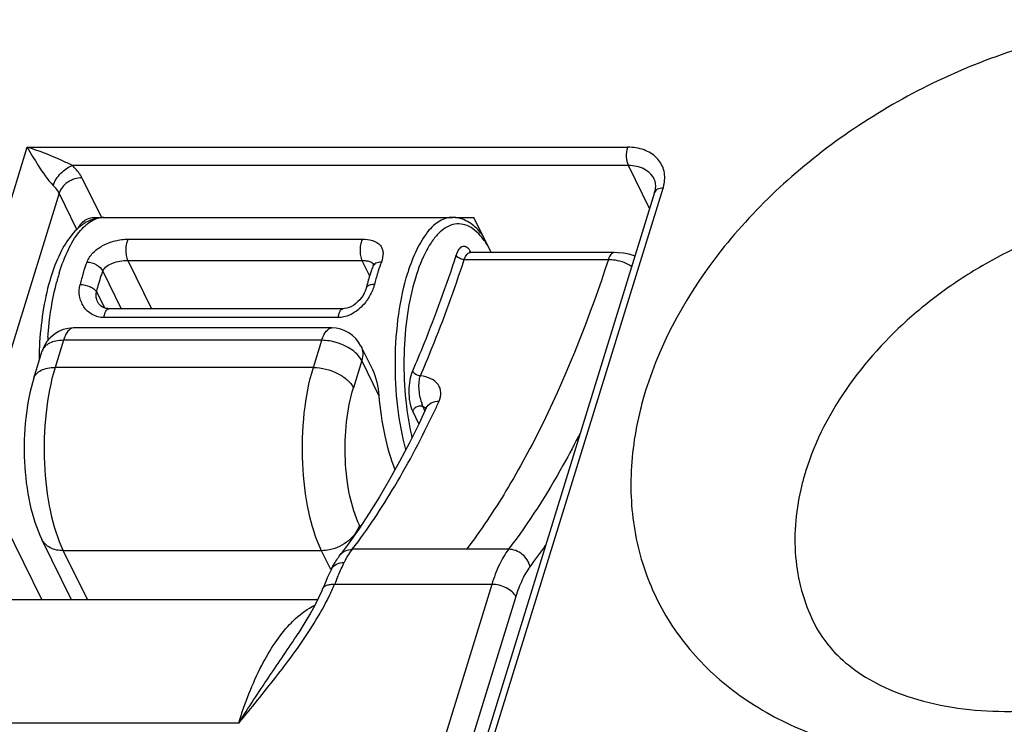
# Model space of a CAD drawing. Header units: millimetres. Extents: x 0 to 594, y 0 to 420.
# Tile 28 of 104: x 170 to 183, y 124 to 134. Entities that reach past the tile are written whole.
import ezdxf

# ---------------------------------------------------------------- set-up
doc = ezdxf.new("R2010")
doc.units = ezdxf.units.MM
doc.header["$LTSCALE"] = 32.67
doc.layers.get('0').update_dxf_attribs({"linetype": 'CONTINUOUS'})

msp = doc.modelspace()

# ---------------------------------------------------------------- linework, layer by layer
at = {"color": 9, "linetype": 'CONTINUOUS'}
for p, q in [((168.84403, 129.26076), (169.78318, 132.29985)), ((169.78318, 132.29985), (178.0724, 132.29985)), ((178.08379, 132.04696), (170.40929, 132.04696)), ((178.37528, 131.45299), (178.08379, 132.04696)), ((170.54004, 131.87913), (170.80992, 131.32916)), ((170.22599, 131.66763), (169.39578, 128.98105)), ((170.47224, 131.16582), (170.22599, 131.66763)), ((175.80989, 122.8313), (178.56152, 131.73558)), ((170.84565, 131.33265), (170.84655, 131.33265)), ((171.17941, 131.0324), (174.41233, 131.0324)), ((175.90084, 130.85884), (175.90463, 130.85111)), ((171.17252, 130.73809), (171.49934, 130.07209)), ((171.17252, 130.73809), (174.40543, 130.73809)), ((174.40543, 130.73809), (174.5104, 130.52419)), ((175.81612, 130.75063), (177.80561, 130.75061)), ((175.8959, 130.84683), (175.89659, 130.84684)), ((170.82738, 130.59005), (171.08155, 130.07209)), ((174.56404, 130.68317), (174.56447, 130.68231)), ((170.74023, 130.30805), (170.85098, 130.08237)), ((174.07757, 129.94911), (170.84465, 129.94911)), ((170.28615, 129.63546), (170.17036, 129.26076)), ((173.85065, 129.63546), (170.28615, 129.63546)), ((173.73486, 129.26076), (173.85065, 129.63546)), ((173.73486, 129.26076), (170.17036, 129.26076)), ((174.4024, 129.35574), (174.28661, 128.98104)), ((174.63823, 128.87516), (174.4024, 129.35574)), ((175.27523, 128.66427), (175.24869, 128.71836)), ((175.19033, 128.48438), (175.10547, 128.65731)), ((169.4808, 127.08436), (169.9856, 126.05567)), ((174.37163, 127.08436), (174.38277, 127.06165)), ((170.28371, 126.73187), (170.61554, 126.05567)), ((173.84822, 126.73187), (170.28371, 126.73187)), ((173.97527, 126.47297), (173.84822, 126.73187)), ((175.84744, 126.75071), (174.27242, 126.75071)), ((176.19753, 126.26669), (174.02844, 126.26669)), ((176.19753, 126.26669), (175.31807, 123.42073)), ((176.52858, 126.09885), (175.64911, 123.2529)), ((172.70479, 124.35291), (159.6902, 124.35291))]:
    msp.add_line(p, q, dxfattribs=at)
at = {"color": 7, "linetype": 'CONTINUOUS'}
for p, q in [((178.44446, 131.67688), (175.69267, 122.77209)), ((170.84655, 131.33265), (175.65449, 131.33265)), ((175.6938, 131.32916), (175.94944, 131.32916)), ((176.18613, 130.84684), (175.94944, 131.32916)), ((177.88608, 130.84684), (175.89659, 130.84684)), ((174.55506, 130.6536), (174.55501, 130.65347)), ((174.46175, 130.35192), (174.46173, 130.35185)), ((170.7596, 130.16248), (170.75931, 130.16307)), ((174.14406, 130.07209), (170.91113, 130.07209)), ((170.91113, 130.07209), (170.91122, 130.07209)), ((173.98792, 129.80574), (170.42342, 129.80574)), ((174.3919, 129.55398), (174.54905, 129.23374)), ((169.87768, 129.1139), (169.99348, 129.4886)), ((175.29326, 128.70252), (175.29331, 128.70263)), ((170.39619, 126.05567), (169.98866, 126.88613)), ((173.98465, 126.47746), (173.98472, 126.4776)), ((173.7937, 126.05567), (161.06289, 126.05567)), ((173.52473, 125.5897), (173.5248, 125.58981))]:
    msp.add_line(p, q, dxfattribs=at)
for points in [[(175.89592, 130.84683), (175.89483, 130.84687), (175.88862, 130.84776), (175.88668, 130.84829)], [(178.17312, 130.79881), (178.16099, 130.80355), (178.09057, 130.82365), (178.01672, 130.83762), (177.93986, 130.84529), (177.88605, 130.84682)], [(174.56253, 130.68778), (174.56258, 130.68751), (174.56249, 130.6828), (174.56091, 130.67287), (174.55682, 130.65849), (174.55507, 130.65359)], [(174.46173, 130.35185), (174.45945, 130.34336), (174.44994, 130.31553), (174.43663, 130.28586), (174.4197, 130.25551), (174.39954, 130.22553), (174.3764, 130.19657), (174.35046, 130.16915), (174.32217, 130.14401), (174.29208, 130.12187), (174.26066, 130.10328), (174.22841, 130.08869), (174.19623, 130.0786), (174.16532, 130.07321), (174.14398, 130.0721)], [(170.91122, 130.0721), (170.89813, 130.07254), (170.87184, 130.07622), (170.84752, 130.08339), (170.82475, 130.09404), (170.80406, 130.10786), (170.78589, 130.1245), (170.77008, 130.14436), (170.75929, 130.1631)], [(175.29331, 128.70263), (175.19261, 128.48897), (175.05994, 128.22087), (174.92477, 127.9625), (174.78723, 127.71404), (174.64745, 127.47566), (174.50557, 127.24753), (174.36173, 127.0298), (174.21607, 126.82261), (174.10553, 126.67396)], [(175.29457, 128.70246), (175.29464, 128.70352), (175.29507, 128.70688), (175.29499, 128.70676), (175.29369, 128.70347), (175.29326, 128.70252)], [(173.98472, 126.4776), (173.9701, 126.44792), (173.94818, 126.4015), (173.92714, 126.35503), (173.90678, 126.30863), (173.8869, 126.26237), (173.86218, 126.20416)], [(173.86218, 126.20415), (173.85132, 126.17888), (173.80562, 126.07937), (173.75387, 125.97648), (173.69614, 125.87042), (173.63255, 125.76136), (173.56324, 125.64942), (173.52481, 125.58982)]]:
    msp.add_lwpolyline(points, dxfattribs=at)
at = {"color": 9, "linetype": 'CONTINUOUS'}
for centre, radius, start, end in [((178.06478, 131.88951), 0.52004, 342.782958, 349.63217), ((170.67924, 131.01294), 0.31981, 76.052783, 83.2792), ((177.31903, 129.73313), 2.82253, 162.282697, 162.828995), ((177.04156, 129.82445), 2.53044, 159.390369, 162.340421), ((173.30899, 129.62195), 3.22178, 164.514715, 165.388625), ((173.08494, 129.68459), 2.98913, 162.841929, 164.525293), ((173.58578, 129.63524), 3.16542, 162.892195, 165.913627), ((177.56472, 129.65839), 3.07934, 162.849951, 165.955871), ((175.04797, 129.31769), 4.98972, 175.776579, 176.389563), ((182.96566, 127.50689), 4.86232, 162.814912, 165.954492), ((176.00841, 129.00959), 0.81411, 196.916759, 197.897204), ((175.18469, 128.57764), 0.15459, 60.875568, 65.543727), ((162.17915, 134.92943), 14.63848, 334.598434, 335.228313), ((183.8912, 126.7843), 3.52099, 162.814912, 165.954492), ((169.97662, 131.65217), 8.48347, 322.693865, 325.161172), ((174.99505, 126.20024), 0.90841, 142.701632, 144.767494), ((175.4409, 125.92814), 1.43122, 151.843283, 153.369086), ((185.02262, 121.80186), 11.8662, 157.553568, 157.897506)]:
    msp.add_arc(centre, radius, start, end, dxfattribs=at)
at = {"color": 7, "linetype": 'CONTINUOUS'}
for centre, radius, start, end in [((176.82854, 129.79804), 2.42914, 159.380883, 160.982594), ((170.42342, 129.35574), 0.45, 90, 162.827629), ((173.98792, 129.35574), 0.45, 26.138513, 90), ((174.81672, 129.30868), 4.86863, 176.453688, 179.583068)]:
    msp.add_arc(centre, radius, start, end, dxfattribs=at)
at = {"color": 9, "linetype": 'CONTINUOUS'}
for points, knots in [([(190.41197, 129.20008), (190.49152, 129.51837), (190.58254, 130.15811), (190.4863, 131.10614), (190.15304, 131.97574), (189.59616, 132.72771), (188.84181, 133.33121), (187.92313, 133.76571), (186.87585, 134.01883), (185.32832, 134.10736), (183.30983, 133.72712), (181.44736, 132.80069), (180.15705, 131.7744), (179.10684, 130.64894), (178.5358, 129.64047), (178.32042, 128.94351)], [0, 0, 0, 0, 0.05642116, 0.11001484, 0.16217275, 0.2146294, 0.26904333, 0.32663886, 0.38802344, 0.45319198, 0.59203932, 0.7356783, 0.80633613, 0.87454752, 1, 1, 1, 1]), ([(169.78318, 132.29985), (169.8338, 132.21579), (169.94612, 132.03546), (170.06268, 131.85372), (170.14427, 131.77253)], [0, 0, 0, 0, 0.46017401, 1, 1, 1, 1]), ([(170.40927, 132.04696), (170.36073, 132.07139), (170.15838, 132.17024), (169.94717, 132.25172), (169.78318, 132.29985)], [0, 0, 0, 0, 0.24123842, 1, 1, 1, 1]), ([(178.08379, 132.04696), (178.0657, 132.08383), (178.05266, 132.17096), (178.05934, 132.2574), (178.07246, 132.29985)], [0, 0, 0, 0, 0.48033214, 1, 1, 1, 1]), ([(178.57633, 131.79592), (178.58809, 131.86054), (178.5856, 131.99518), (178.47921, 132.17089), (178.29447, 132.27896), (178.14871, 132.29985), (178.0724, 132.29985)], [0, 0, 0, 0, 0.24068815, 0.47200953, 0.72035597, 1, 1, 1, 1]), ([(170.14426, 131.77253), (170.16372, 131.83559), (170.23934, 131.94676), (170.34806, 132.02774), (170.40924, 132.04701)], [0, 0, 0, 0, 0.50705525, 1, 1, 1, 1]), ([(170.54004, 131.87913), (170.53281, 131.89387), (170.49769, 131.9559), (170.44963, 132.00996), (170.40929, 132.04696)], [0, 0, 0, 0, 0.23073787, 1, 1, 1, 1]), ([(178.43803, 131.86175), (178.40971, 131.91944), (178.30066, 132.02187), (178.15817, 132.04696), (178.08379, 132.04696)], [0, 0, 0, 0, 0.46351131, 1, 1, 1, 1]), ([(170.54004, 131.87913), (170.47184, 131.87913), (170.33946, 131.8357), (170.24481, 131.72851), (170.22599, 131.66763)], [0, 0, 0, 0, 0.51698181, 1, 1, 1, 1]), ([(170.22599, 131.66763), (170.22147, 131.67684), (170.19952, 131.71561), (170.16948, 131.7494), (170.14427, 131.77253)], [0, 0, 0, 0, 0.230743, 1, 1, 1, 1]), ([(178.56153, 131.73563), (178.53527, 131.73563), (178.48838, 131.73027), (178.45016, 131.69557), (178.44448, 131.67688)], [0, 0, 0, 0, 0.573494, 1, 1, 1, 1]), ([(189.12116, 129.90616), (189.04141, 130.06868), (188.84274, 130.38042), (188.30269, 130.92155), (187.37731, 131.39773), (186.06842, 131.58689), (184.65712, 131.41254), (183.50295, 130.98139), (182.64305, 130.48033), (181.5334, 129.65055), (180.79106, 128.67779), (180.5274, 127.82461)], [0, 0, 0, 0, 0.0509127, 0.10296556, 0.21356445, 0.33624917, 0.4697978, 0.60942066, 0.67961507, 0.74886977, 1, 1, 1, 1]), ([(170.22884, 130.56641), (170.26281, 130.67633), (170.33657, 130.87357), (170.4638, 131.09138), (170.57924, 131.21729), (170.6649, 131.28262), (170.75401, 131.32313), (170.81586, 131.33255), (170.84565, 131.33264)], [0, 0, 0, 0, 0.33175447, 0.60551148, 0.72051214, 0.82243261, 0.91409801, 1, 1, 1, 1]), ([(175.65374, 131.33265), (175.62395, 131.33258), (175.56208, 131.32315), (175.47294, 131.28271), (175.38727, 131.21737), (175.2718, 131.09147), (175.14453, 130.87364), (175.07075, 130.67635), (175.03678, 130.56641)], [0, 0, 0, 0, 0.08590346, 0.177558, 0.2794753, 0.39448325, 0.66820861, 1, 1, 1, 1]), ([(176.13837, 130.9459), (176.10933, 130.99278), (176.0496, 131.07638), (175.94493, 131.17519), (175.8328, 131.23459), (175.71508, 131.24939), (175.59889, 131.21713), (175.48955, 131.14243), (175.3877, 131.02951), (175.25436, 130.81746), (175.12234, 130.47025), (175.02029, 129.98416), (174.97521, 129.44177), (174.98596, 129.06682), (175.0026, 128.8788)], [0, 0, 0, 0, 0.05235217, 0.09703842, 0.1355573, 0.17083843, 0.20690374, 0.24748086, 0.29494791, 0.35033337, 0.4844706, 0.64474707, 0.82079226, 1, 1, 1, 1]), ([(170.61119, 130.71516), (170.62885, 130.76205), (170.69015, 130.8529), (170.82805, 130.95193), (170.99618, 131.0154), (171.11853, 131.03241), (171.17941, 131.0324)], [0, 0, 0, 0, 0.2195114, 0.46506461, 0.73331746, 1, 1, 1, 1]), ([(171.17941, 131.0324), (171.16778, 131.01403), (171.15219, 130.96623), (171.14372, 130.88921), (171.1489, 130.80996), (171.1622, 130.75921), (171.17256, 130.73809)], [0, 0, 0, 0, 0.2155498, 0.48770469, 0.76662214, 1, 1, 1, 1]), ([(174.41233, 131.0324), (174.40071, 131.01403), (174.38512, 130.96623), (174.37664, 130.88921), (174.38183, 130.80996), (174.39512, 130.75921), (174.40549, 130.73809)], [0, 0, 0, 0, 0.21554789, 0.48770436, 0.76662346, 1, 1, 1, 1]), ([(174.41233, 131.0324), (174.50033, 131.03237), (174.62856, 131.00795), (174.68884, 130.89604), (174.70238, 130.81732), (174.68816, 130.75524), (174.67307, 130.71516)], [0, 0, 0, 0, 0.52717613, 0.6331104, 0.74347412, 1, 1, 1, 1]), ([(175.7064, 130.80854), (175.71639, 130.83905), (175.73655, 130.88858), (175.78574, 130.93682), (175.82822, 130.93747), (175.85614, 130.92232), (175.88098, 130.89514), (175.89439, 130.87197), (175.90084, 130.85884)], [0, 0, 0, 0, 0.32353793, 0.54204352, 0.632681, 0.73184095, 0.85257263, 1, 1, 1, 1]), ([(170.82738, 130.59005), (170.85047, 130.64396), (170.94106, 130.70174), (171.06539, 130.73153), (171.13695, 130.73808), (171.17252, 130.73809)], [0, 0, 0, 0, 0.45211102, 0.72578939, 1, 1, 1, 1]), ([(174.40543, 130.73808), (174.42464, 130.73809), (174.45997, 130.73616), (174.51625, 130.72591), (174.55364, 130.70357), (174.56399, 130.68328)], [0, 0, 0, 0, 0.33205704, 0.60638719, 1, 1, 1, 1]), ([(175.10611, 129.21279), (175.16034, 129.33838), (175.37902, 129.8631), (175.57208, 130.39835), (175.7064, 130.80854)], [0, 0, 0, 0, 0.24067342, 1, 1, 1, 1]), ([(175.21247, 129.14596), (175.26701, 129.27225), (175.48692, 129.7999), (175.68105, 130.33815), (175.81612, 130.75063)], [0, 0, 0, 0, 0.24067323, 1, 1, 1, 1]), ([(175.81612, 130.75061), (175.79325, 130.75061), (175.75081, 130.76172), (175.71474, 130.79052), (175.7064, 130.80854)], [0, 0, 0, 0, 0.53527432, 1, 1, 1, 1]), ([(175.81612, 130.75063), (175.82063, 130.7644), (175.83062, 130.78928), (175.85229, 130.82621), (175.87895, 130.84654), (175.8959, 130.84683)], [0, 0, 0, 0, 0.33351327, 0.60988998, 1, 1, 1, 1]), ([(177.80561, 130.75061), (177.55401, 129.9823), (177.13054, 128.89059), (176.42407, 127.57681), (176.04414, 127.00878), (175.84744, 126.75071)], [0, 0, 0, 0, 0.54250512, 0.78226077, 1, 1, 1, 1]), ([(177.88605, 130.84682), (177.86904, 130.84682), (177.84198, 130.82654), (177.82022, 130.78946), (177.81015, 130.76446), (177.80561, 130.75061)], [0, 0, 0, 0, 0.38958569, 0.66631756, 1, 1, 1, 1]), ([(177.80561, 130.75061), (177.83649, 130.7506), (177.94949, 130.74346), (178.06302, 130.70334), (178.12825, 130.6527)], [0, 0, 0, 0, 0.27217619, 1, 1, 1, 1]), ([(170.56042, 130.56641), (170.56438, 130.57923), (170.5802, 130.62918), (170.59746, 130.67868), (170.61119, 130.71516)], [0, 0, 0, 0, 0.25605843, 1, 1, 1, 1]), ([(170.61119, 130.71516), (170.65686, 130.71516), (170.743, 130.69064), (170.81217, 130.62781), (170.82738, 130.59005)], [0, 0, 0, 0, 0.52868126, 1, 1, 1, 1]), ([(170.82738, 130.59005), (170.8191, 130.56807), (170.78594, 130.4754), (170.7585, 130.38073), (170.74023, 130.30805)], [0, 0, 0, 0, 0.23859365, 1, 1, 1, 1]), ([(174.67307, 130.71516), (174.64728, 130.71516), (174.59953, 130.7082), (174.5623, 130.67292), (174.55505, 130.6536)], [0, 0, 0, 0, 0.55553086, 1, 1, 1, 1]), ([(175.01278, 128.13076), (174.95971, 128.32155), (174.88518, 128.72993), (174.85313, 129.35751), (174.89697, 129.98012), (174.97956, 130.38124), (175.03678, 130.56641)], [0, 0, 0, 0, 0.24128716, 0.50349621, 0.76386419, 1, 1, 1, 1]), ([(170.0718, 129.68516), (170.07668, 129.75126), (170.10043, 130.00331), (170.14425, 130.25382), (170.19141, 130.43468)], [0, 0, 0, 0, 0.26179477, 1, 1, 1, 1]), ([(170.84465, 129.94911), (170.78923, 129.94911), (170.67822, 129.97745), (170.55701, 130.09272), (170.49741, 130.24512), (170.50262, 130.35418), (170.51555, 130.40565)], [0, 0, 0, 0, 0.25846885, 0.50721378, 0.75249891, 1, 1, 1, 1]), ([(170.51555, 130.40565), (170.56138, 130.40565), (170.62932, 130.39078), (170.7031, 130.35004), (170.73141, 130.32268), (170.74023, 130.30805)], [0, 0, 0, 0, 0.54501263, 0.79681465, 1, 1, 1, 1]), ([(174.57742, 130.40565), (174.56311, 130.40565), (174.53127, 130.40295), (174.48715, 130.39009), (174.46489, 130.36462), (174.46178, 130.35192)], [0, 0, 0, 0, 0.31843158, 0.70912837, 1, 1, 1, 1]), ([(174.57742, 130.40565), (174.57351, 130.39006), (174.5541, 130.32543), (174.52396, 130.26419), (174.49656, 130.22076)], [0, 0, 0, 0, 0.23841775, 1, 1, 1, 1]), ([(170.75928, 130.16312), (170.75381, 130.17432), (170.73554, 130.22007), (170.73244, 130.27213), (170.74023, 130.30805)], [0, 0, 0, 0, 0.25317728, 1, 1, 1, 1]), ([(174.49656, 130.22076), (174.48304, 130.19933), (174.42417, 130.11618), (174.34653, 130.04507), (174.28012, 130.00689)], [0, 0, 0, 0, 0.24846048, 1, 1, 1, 1]), ([(170.84465, 129.94911), (170.84682, 129.96583), (170.85313, 129.99682), (170.8683, 130.04099), (170.8934, 130.07206), (170.91113, 130.07209)], [0, 0, 0, 0, 0.34604983, 0.63620422, 1, 1, 1, 1]), ([(174.07757, 129.94911), (174.07974, 129.96582), (174.08604, 129.99679), (174.10122, 130.04094), (174.12625, 130.07201), (174.14398, 130.07209)], [0, 0, 0, 0, 0.34591887, 0.63603855, 1, 1, 1, 1]), ([(174.28012, 130.00689), (174.26435, 129.99783), (174.20138, 129.96588), (174.13002, 129.94911), (174.07757, 129.94911)], [0, 0, 0, 0, 0.25745011, 1, 1, 1, 1]), ([(170.42342, 129.80572), (170.39395, 129.80574), (170.34731, 129.76928), (170.31063, 129.704), (170.29369, 129.65987), (170.28615, 129.63546)], [0, 0, 0, 0, 0.38674838, 0.66458938, 1, 1, 1, 1]), ([(173.85065, 129.63546), (173.8582, 129.65987), (173.87513, 129.704), (173.91182, 129.76928), (173.95846, 129.80574), (173.98792, 129.80572)], [0, 0, 0, 0, 0.33541062, 0.61325162, 1, 1, 1, 1]), ([(170.28615, 129.63546), (170.25095, 129.63546), (170.1846, 129.62982), (170.09544, 129.60186), (170.02744, 129.5553), (170.00041, 129.51099), (169.99348, 129.4886)], [0, 0, 0, 0, 0.30350292, 0.57004798, 0.79780325, 1, 1, 1, 1]), ([(174.13133, 129.57765), (174.10872, 129.58698), (174.01848, 129.6193), (173.92204, 129.63546), (173.85065, 129.63546)], [0, 0, 0, 0, 0.25521148, 1, 1, 1, 1]), ([(174.31772, 129.46333), (174.30493, 129.47487), (174.2481, 129.52097), (174.18296, 129.55634), (174.13133, 129.57765)], [0, 0, 0, 0, 0.2357187, 1, 1, 1, 1]), ([(174.39189, 129.55397), (174.40623, 129.52475), (174.42291, 129.45722), (174.41269, 129.38902), (174.4024, 129.35574)], [0, 0, 0, 0, 0.48301564, 1, 1, 1, 1]), ([(174.4024, 129.35574), (174.39777, 129.36517), (174.37504, 129.40503), (174.3439, 129.43968), (174.31772, 129.46333)], [0, 0, 0, 0, 0.22948694, 1, 1, 1, 1]), ([(169.87769, 129.1139), (169.88462, 129.13629), (169.91165, 129.1806), (169.97965, 129.22716), (170.06881, 129.25512), (170.13516, 129.26076), (170.17036, 129.26076)], [0, 0, 0, 0, 0.20219675, 0.42995202, 0.69649708, 1, 1, 1, 1]), ([(170.17036, 129.26076), (170.10765, 129.05784), (170.02611, 128.61642), (170.00585, 127.94405), (170.08133, 127.30062), (170.20088, 126.90066), (170.28371, 126.73187)], [0, 0, 0, 0, 0.24741619, 0.51933875, 0.78098189, 1, 1, 1, 1]), ([(173.84822, 126.73187), (173.76539, 126.90066), (173.64584, 127.30062), (173.57035, 127.94405), (173.59061, 128.61642), (173.67215, 129.05784), (173.73486, 129.26076)], [0, 0, 0, 0, 0.21901811, 0.48066125, 0.75258381, 1, 1, 1, 1]), ([(173.73486, 129.26076), (173.84926, 129.26076), (174.02034, 129.21682), (174.20039, 129.09982), (174.26662, 129.02177), (174.28661, 128.98103)], [0, 0, 0, 0, 0.5350248, 0.78780443, 1, 1, 1, 1]), ([(175.10547, 128.65731), (175.08653, 128.69592), (175.06336, 128.78884), (175.05367, 128.93391), (175.06527, 129.07981), (175.08876, 129.17264), (175.10611, 129.21279)], [0, 0, 0, 0, 0.2276891, 0.49854722, 0.76845672, 1, 1, 1, 1]), ([(175.21247, 129.14596), (175.20118, 129.14596), (175.15875, 129.15263), (175.11666, 129.18275), (175.10611, 129.21279)], [0, 0, 0, 0, 0.26168648, 1, 1, 1, 1]), ([(175.22953, 128.7727), (175.2101, 128.83652), (175.1897, 128.93454), (175.19167, 129.06112), (175.20327, 129.12012), (175.21247, 129.14595)], [0, 0, 0, 0, 0.52852626, 0.78271642, 1, 1, 1, 1]), ([(175.47066, 128.79585), (175.48785, 128.83311), (175.50804, 128.91403), (175.46297, 129.03455), (175.35386, 129.11577), (175.26248, 129.13948), (175.21247, 129.14596)], [0, 0, 0, 0, 0.23880685, 0.46033172, 0.70646917, 1, 1, 1, 1]), ([(174.37163, 127.08436), (174.3095, 127.21096), (174.21982, 127.51094), (174.16328, 127.99351), (174.1784, 128.49778), (174.23958, 128.82884), (174.28661, 128.98104)], [0, 0, 0, 0, 0.21903213, 0.48066505, 0.75256833, 1, 1, 1, 1]), ([(175.0026, 128.8788), (175.00713, 128.82763), (175.02783, 128.631), (175.06159, 128.43559), (175.0957, 128.29327)], [0, 0, 0, 0, 0.25980778, 1, 1, 1, 1]), ([(178.24871, 128.68694), (178.16917, 128.36866), (178.07814, 127.72891), (178.17439, 126.78089), (178.50765, 125.91129), (179.06452, 125.15931), (179.81888, 124.55582), (180.73755, 124.12132), (181.78484, 123.86819), (183.33236, 123.77966), (185.35086, 124.15991), (187.21333, 125.08634), (188.50364, 126.11263), (189.55385, 127.23808), (190.12489, 128.24655), (190.34026, 128.94351)], [0, 0, 0, 0, 0.05642116, 0.11001484, 0.16217275, 0.2146294, 0.26904333, 0.32663886, 0.38802344, 0.45319198, 0.59203932, 0.7356783, 0.80633613, 0.87454752, 1, 1, 1, 1]), ([(175.13887, 128.70262), (175.13485, 128.69952), (175.12066, 128.68706), (175.10956, 128.67054), (175.10547, 128.65731)], [0, 0, 0, 0, 0.26813879, 1, 1, 1, 1]), ([(175.23718, 128.72354), (175.22965, 128.7261), (175.19546, 128.73182), (175.15971, 128.71868), (175.13887, 128.70262)], [0, 0, 0, 0, 0.23211541, 1, 1, 1, 1]), ([(175.24868, 128.71836), (175.24742, 128.72134), (175.24195, 128.73485), (175.23718, 128.74863), (175.23369, 128.75941)], [0, 0, 0, 0, 0.22241654, 1, 1, 1, 1]), ([(175.288, 128.69123), (175.28611, 128.69325), (175.27767, 128.70152), (175.26782, 128.70828), (175.25993, 128.71269)], [0, 0, 0, 0, 0.23441252, 1, 1, 1, 1]), ([(175.29332, 128.70263), (175.30673, 128.73166), (175.36145, 128.78365), (175.43305, 128.79585), (175.47066, 128.79586)], [0, 0, 0, 0, 0.45956569, 1, 1, 1, 1]), ([(174.27242, 126.75071), (174.48455, 127.02902), (174.89283, 127.64569), (175.23609, 128.29985), (175.40243, 128.65011)], [0, 0, 0, 0, 0.47437211, 1, 1, 1, 1]), ([(177.42096, 128.36459), (177.34486, 128.21394), (177.04933, 127.65539), (176.70918, 127.11916), (176.42796, 126.75105)], [0, 0, 0, 0, 0.26703898, 1, 1, 1, 1]), ([(180.47548, 127.63882), (180.39502, 127.31691), (180.3285, 126.66274), (180.50001, 126.02359), (180.63767, 125.74307)], [0, 0, 0, 0, 0.51500459, 1, 1, 1, 1]), ([(174.37162, 127.08437), (174.36554, 127.06469), (174.33176, 126.98267), (174.2719, 126.91293), (174.21965, 126.86979)], [0, 0, 0, 0, 0.23315523, 1, 1, 1, 1]), ([(170.28371, 126.73187), (170.22176, 126.73187), (170.10309, 126.75277), (170.01226, 126.83809), (169.98867, 126.88613)], [0, 0, 0, 0, 0.53648869, 1, 1, 1, 1]), ([(174.10553, 126.67396), (174.12397, 126.69816), (174.17592, 126.73868), (174.23994, 126.75071), (174.27242, 126.75071)], [0, 0, 0, 0, 0.48363092, 1, 1, 1, 1]), ([(174.17904, 126.60352), (174.18487, 126.6144), (174.20773, 126.65574), (174.23291, 126.69581), (174.25305, 126.7243)], [0, 0, 0, 0, 0.26141757, 1, 1, 1, 1]), ([(176.42796, 126.75105), (176.37844, 126.68615), (176.28899, 126.52883), (176.22641, 126.36014), (176.19753, 126.26669)], [0, 0, 0, 0, 0.45493028, 1, 1, 1, 1]), ([(176.72444, 126.51056), (176.7114, 126.57618), (176.63124, 126.69838), (176.49546, 126.75105), (176.42796, 126.75105)], [0, 0, 0, 0, 0.49780168, 1, 1, 1, 1]), ([(173.98472, 126.4776), (173.99916, 126.50629), (174.05357, 126.55706), (174.12454, 126.56968), (174.16151, 126.56968)], [0, 0, 0, 0, 0.4648667, 1, 1, 1, 1]), ([(174.05544, 126.3326), (174.06423, 126.35387), (174.09765, 126.43374), (174.13301, 126.51286), (174.16151, 126.56968)], [0, 0, 0, 0, 0.26586641, 1, 1, 1, 1]), ([(176.72444, 126.51056), (176.68235, 126.4554), (176.60632, 126.32167), (176.55313, 126.17829), (176.52858, 126.09885)], [0, 0, 0, 0, 0.45492691, 1, 1, 1, 1]), ([(173.86222, 126.20414), (173.86702, 126.21561), (173.8839, 126.23761), (173.92299, 126.25846), (173.97278, 126.2685), (174.00917, 126.26833), (174.02844, 126.26669)], [0, 0, 0, 0, 0.19807358, 0.42372134, 0.69189364, 1, 1, 1, 1]), ([(173.92416, 126.04499), (173.93358, 126.06331), (173.97035, 126.13625), (174.00461, 126.21046), (174.02844, 126.26669)], [0, 0, 0, 0, 0.25230285, 1, 1, 1, 1]), ([(176.52858, 126.09885), (176.51659, 126.12329), (176.47685, 126.17012), (176.36882, 126.24032), (176.26617, 126.26669), (176.19753, 126.26669)], [0, 0, 0, 0, 0.21219557, 0.4649752, 1, 1, 1, 1]), ([(173.40552, 125.71169), (173.43276, 125.74073), (173.5367, 125.84399), (173.65761, 125.93183), (173.75382, 125.97824)], [0, 0, 0, 0, 0.27151854, 1, 1, 1, 1]), ([(173.6819, 125.63059), (173.70392, 125.66458), (173.7896, 125.79974), (173.86948, 125.93868), (173.92416, 126.04499)], [0, 0, 0, 0, 0.25301058, 1, 1, 1, 1]), ([(172.7048, 124.35291), (172.78893, 124.62513), (172.93405, 125.00785), (173.19187, 125.45256), (173.33245, 125.63378), (173.40552, 125.71169)], [0, 0, 0, 0, 0.55525505, 0.79182471, 1, 1, 1, 1]), ([(172.70479, 124.35291), (172.87677, 124.56173), (173.21772, 124.97567), (173.53734, 125.40749), (173.6819, 125.63059)], [0, 0, 0, 0, 0.50436443, 1, 1, 1, 1]), ([(172.70482, 124.35295), (172.83958, 124.56637), (173.11283, 124.97876), (173.39221, 125.38695), (173.52473, 125.58971)], [0, 0, 0, 0, 0.51028768, 1, 1, 1, 1])]:
    msp.add_open_spline(points, degree=3, knots=knots, dxfattribs=at)
at = {"color": 7, "linetype": 'CONTINUOUS'}
for points, knots in [([(178.44446, 131.67688), (178.44993, 131.69456), (178.46416, 131.75529), (178.45743, 131.82226), (178.43804, 131.86176)], [0, 0, 0, 0, 0.29598317, 1, 1, 1, 1]), ([(170.84537, 131.33258), (170.761, 131.33207), (170.5858, 131.28035), (170.38208, 131.08835), (170.22331, 130.82371), (170.14623, 130.61918), (170.11177, 130.50767)], [0, 0, 0, 0, 0.21585407, 0.44330133, 0.70139815, 1, 1, 1, 1]), ([(170.49031, 131.18201), (170.50801, 131.22454), (170.57109, 131.30261), (170.66835, 131.3317), (170.71667, 131.33055)], [0, 0, 0, 0, 0.48799165, 1, 1, 1, 1]), ([(176.00678, 131.15887), (175.95857, 131.20976), (175.87682, 131.27633), (175.75027, 131.32482), (175.68553, 131.33243), (175.65365, 131.33229)], [0, 0, 0, 0, 0.52127581, 0.76296753, 1, 1, 1, 1]), ([(176.06965, 131.08449), (176.06462, 131.09111), (176.04466, 131.11673), (176.02339, 131.14133), (176.00678, 131.15887)], [0, 0, 0, 0, 0.25621329, 1, 1, 1, 1]), ([(174.53199, 130.58959), (174.52545, 130.57063), (174.49944, 130.4922), (174.477, 130.41261), (174.46175, 130.35192)], [0, 0, 0, 0, 0.24272377, 1, 1, 1, 1]), ([(170.11177, 130.50767), (170.06875, 130.36846), (170.00108, 130.07088), (169.96724, 129.76801), (169.95741, 129.60984)], [0, 0, 0, 0, 0.47901108, 1, 1, 1, 1]), ([(169.87768, 129.1139), (169.8223, 128.93466), (169.74989, 128.55009), (169.73301, 127.96481), (169.80132, 127.39759), (169.91222, 127.0419), (169.98866, 126.88613)], [0, 0, 0, 0, 0.24780628, 0.51335786, 0.77079698, 1, 1, 1, 1]), ([(174.63823, 128.87516), (174.654, 128.6884), (174.70326, 128.33961), (174.7999, 127.9997), (174.86129, 127.84765)], [0, 0, 0, 0, 0.53336739, 1, 1, 1, 1]), ([(180.63764, 125.74305), (180.69093, 125.63444), (180.83008, 125.41778), (181.12461, 125.12988), (181.52038, 124.87722), (182.22988, 124.59255), (183.34809, 124.45234), (184.81532, 124.65281), (186.29901, 125.21738), (187.61641, 126.08711), (188.61427, 127.14491), (189.04737, 127.96057), (189.16958, 128.35606)], [0, 0, 0, 0, 0.03460253, 0.07292615, 0.11692852, 0.16803334, 0.2905124, 0.43395809, 0.58781122, 0.74077707, 0.8816034, 1, 1, 1, 1]), ([(173.98465, 126.47746), (173.99357, 126.49525), (174.02941, 126.56335), (174.07094, 126.62858), (174.10552, 126.67395)], [0, 0, 0, 0, 0.25863271, 1, 1, 1, 1])]:
    msp.add_open_spline(points, degree=3, knots=knots, dxfattribs=at)
for points in [[(170.71667, 131.33055), (170.74272, 131.32993), (170.76877, 131.32938), (170.79483, 131.32921)], [(174.54905, 129.23374), (174.60331, 129.12317), (174.62787, 128.99789), (174.63823, 128.87516)]]:
    msp.add_open_spline(points, degree=3, dxfattribs=at)
at = {"color": 9, "linetype": 'CONTINUOUS'}
for points in [[(175.89835, 130.8466), (175.89876, 130.85074), (175.89961, 130.85486), (175.90084, 130.85884)], [(175.24868, 128.71837), (175.24504, 128.72047), (175.24116, 128.72218), (175.23718, 128.72354)], [(174.21965, 126.86979), (174.1453, 126.80839), (174.05352, 126.76395), (173.9592, 126.74392)], [(173.9592, 126.74392), (173.9228, 126.73619), (173.88543, 126.73187), (173.84822, 126.73187)], [(176.42796, 126.75105), (176.23445, 126.75077), (176.04094, 126.75071), (175.84744, 126.75071)]]:
    msp.add_open_spline(points, degree=3, dxfattribs=at)

doc.saveas('drawing.dxf')
